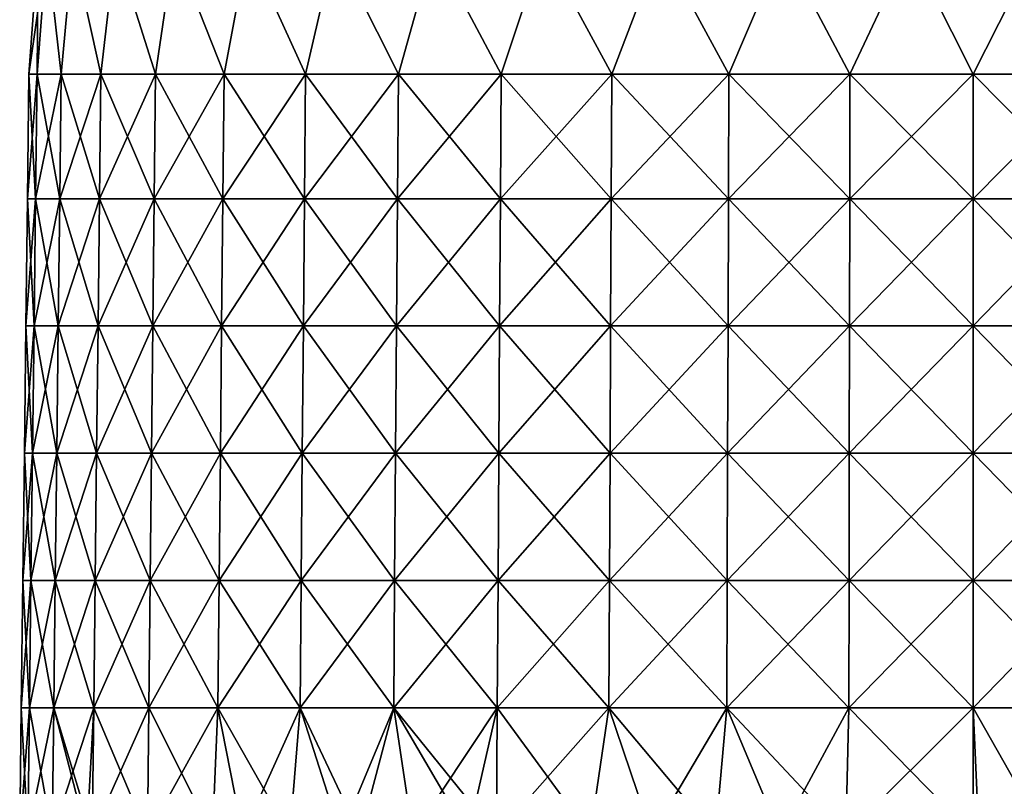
# Model space of a CAD drawing. Header units: millimetres. Extents: x -71 to 126, y -35 to 75.
# Tile 81 of 178: x -22 to 1, y 17 to 35. Entities that reach past the tile are written whole.
import ezdxf

# ---------------------------------------------------------------- set-up
doc = ezdxf.new("R2010")
doc.units = ezdxf.units.MM
doc.header["$LTSCALE"] = 52.536866
for name, color, linetype in [('55', 7, 'CONTINUOUS'), ('56', 7, 'CONTINUOUS'), ('57', 7, 'CONTINUOUS'), ('58', 7, 'CONTINUOUS')]:
    doc.layers.add(name, color=color, linetype=linetype)

msp = doc.modelspace()

# ---------------------------------------------------------------- linework, layer by layer
at = {"layer": '55', "linetype": 'Continuous'}
for points in [[(-22.088, 34.078, 2.906), (-22.063, 37.068, -0.002), (-22.279, 34.078, -0.002), (-22.088, 34.078, 2.906)], [(-21.857, 37.068, 3.002), (-22.063, 37.068, -0.002), (-22.088, 34.078, 2.906), (-21.857, 37.068, 3.002)], [(-21.52, 34.078, 5.764), (-21.857, 37.068, 3.002), (-22.088, 34.078, 2.906), (-21.52, 34.078, 5.764)], [(-21.244, 37.068, 5.95), (-21.857, 37.068, 3.002), (-21.52, 34.078, 5.764), (-21.244, 37.068, 5.95)], [(-20.583, 34.078, 8.523), (-21.244, 37.068, 5.95), (-21.52, 34.078, 5.764), (-20.583, 34.078, 8.523)], [(-20.236, 37.068, 8.787), (-21.244, 37.068, 5.95), (-20.583, 34.078, 8.523), (-20.236, 37.068, 8.787)], [(-19.294, 34.078, 11.137), (-20.236, 37.068, 8.787), (-20.583, 34.078, 8.523), (-19.294, 34.078, 11.137)], [(-18.851, 37.068, 11.461), (-20.236, 37.068, 8.787), (-19.294, 34.078, 11.137), (-18.851, 37.068, 11.461)], [(-17.675, 34.078, 13.56), (-18.851, 37.068, 11.461), (-19.294, 34.078, 11.137), (-17.675, 34.078, 13.56)], [(-17.115, 37.068, 13.921), (-18.851, 37.068, 11.461), (-17.675, 34.078, 13.56), (-17.115, 37.068, 13.921)], [(-15.754, 34.078, 15.751), (-17.115, 37.068, 13.921), (-17.675, 34.078, 13.56), (-15.754, 34.078, 15.751)], [(-15.059, 37.068, 16.121), (-17.115, 37.068, 13.921), (-15.754, 34.078, 15.751), (-15.059, 37.068, 16.121)], [(-13.563, 34.078, 17.672), (-15.059, 37.068, 16.121), (-15.754, 34.078, 15.751), (-13.563, 34.078, 17.672)], [(-12.724, 37.068, 18.021), (-15.059, 37.068, 16.121), (-13.563, 34.078, 17.672), (-12.724, 37.068, 18.021)], [(-11.14, 34.078, 19.291), (-12.724, 37.068, 18.021), (-13.563, 34.078, 17.672), (-11.14, 34.078, 19.291)], [(-10.151, 37.068, 19.586), (-12.724, 37.068, 18.021), (-11.14, 34.078, 19.291), (-10.151, 37.068, 19.586)], [(-8.527, 34.078, 20.58), (-10.151, 37.068, 19.586), (-11.14, 34.078, 19.291), (-8.527, 34.078, 20.58)], [(-7.39, 37.068, 20.785), (-10.151, 37.068, 19.586), (-8.527, 34.078, 20.58), (-7.39, 37.068, 20.785)], [(-5.768, 34.078, 21.516), (-7.39, 37.068, 20.785), (-8.527, 34.078, 20.58), (-5.768, 34.078, 21.516)], [(-4.49, 37.068, 21.598), (-7.39, 37.068, 20.785), (-5.768, 34.078, 21.516), (-4.49, 37.068, 21.598)], [(-2.91, 34.078, 22.085), (-4.49, 37.068, 21.598), (-5.768, 34.078, 21.516), (-2.91, 34.078, 22.085)], [(-1.507, 37.068, 22.008), (-4.49, 37.068, 21.598), (-2.91, 34.078, 22.085), (-1.507, 37.068, 22.008)], [(-0.002, 34.078, 22.275), (-1.507, 37.068, 22.008), (-2.91, 34.078, 22.085), (-0.002, 34.078, 22.275)], [(1.504, 37.068, 22.008), (-1.507, 37.068, 22.008), (-0.002, 34.078, 22.275), (1.504, 37.068, 22.008)], [(2.906, 34.078, 22.085), (1.504, 37.068, 22.008), (-0.002, 34.078, 22.275), (2.906, 34.078, 22.085)]]:
    msp.add_3dface(points, dxfattribs=at)
at = {"layer": '56', "linetype": 'Continuous'}
for points in [[(-22.124, 31.138, 2.911), (-22.279, 34.078, -0.002), (-22.315, 31.138, -0.002), (-22.124, 31.138, 2.911)], [(-22.088, 34.078, 2.906), (-22.279, 34.078, -0.002), (-22.124, 31.138, 2.911), (-22.088, 34.078, 2.906)], [(-21.554, 31.138, 5.773), (-22.088, 34.078, 2.906), (-22.124, 31.138, 2.911), (-21.554, 31.138, 5.773)], [(-21.52, 34.078, 5.764), (-22.088, 34.078, 2.906), (-21.554, 31.138, 5.773), (-21.52, 34.078, 5.764)], [(-20.616, 31.138, 8.537), (-21.52, 34.078, 5.764), (-21.554, 31.138, 5.773), (-20.616, 31.138, 8.537)], [(-20.583, 34.078, 8.523), (-21.52, 34.078, 5.764), (-20.616, 31.138, 8.537), (-20.583, 34.078, 8.523)], [(-19.325, 31.138, 11.155), (-20.583, 34.078, 8.523), (-20.616, 31.138, 8.537), (-19.325, 31.138, 11.155)], [(-19.294, 34.078, 11.137), (-20.583, 34.078, 8.523), (-19.325, 31.138, 11.155), (-19.294, 34.078, 11.137)], [(-17.704, 31.138, 13.582), (-19.294, 34.078, 11.137), (-19.325, 31.138, 11.155), (-17.704, 31.138, 13.582)], [(-17.675, 34.078, 13.56), (-19.294, 34.078, 11.137), (-17.704, 31.138, 13.582), (-17.675, 34.078, 13.56)], [(-15.779, 31.138, 15.776), (-17.675, 34.078, 13.56), (-17.704, 31.138, 13.582), (-15.779, 31.138, 15.776)], [(-15.754, 34.078, 15.751), (-17.675, 34.078, 13.56), (-15.779, 31.138, 15.776), (-15.754, 34.078, 15.751)], [(-13.585, 31.138, 17.7), (-15.754, 34.078, 15.751), (-15.779, 31.138, 15.776), (-13.585, 31.138, 17.7)], [(-13.563, 34.078, 17.672), (-15.754, 34.078, 15.751), (-13.585, 31.138, 17.7), (-13.563, 34.078, 17.672)], [(-11.158, 31.138, 19.322), (-13.563, 34.078, 17.672), (-13.585, 31.138, 17.7), (-11.158, 31.138, 19.322)], [(-11.14, 34.078, 19.291), (-13.563, 34.078, 17.672), (-11.158, 31.138, 19.322), (-11.14, 34.078, 19.291)], [(-8.541, 31.138, 20.613), (-11.14, 34.078, 19.291), (-11.158, 31.138, 19.322), (-8.541, 31.138, 20.613)], [(-8.527, 34.078, 20.58), (-11.14, 34.078, 19.291), (-8.541, 31.138, 20.613), (-8.527, 34.078, 20.58)], [(-5.777, 31.138, 21.551), (-8.527, 34.078, 20.58), (-8.541, 31.138, 20.613), (-5.777, 31.138, 21.551)], [(-5.768, 34.078, 21.516), (-8.527, 34.078, 20.58), (-5.777, 31.138, 21.551), (-5.768, 34.078, 21.516)], [(-2.914, 31.138, 22.12), (-5.768, 34.078, 21.516), (-5.777, 31.138, 21.551), (-2.914, 31.138, 22.12)], [(-2.91, 34.078, 22.085), (-5.768, 34.078, 21.516), (-2.914, 31.138, 22.12), (-2.91, 34.078, 22.085)], [(-0.002, 31.138, 22.311), (-2.91, 34.078, 22.085), (-2.914, 31.138, 22.12), (-0.002, 31.138, 22.311)], [(-0.002, 34.078, 22.275), (-2.91, 34.078, 22.085), (-0.002, 31.138, 22.311), (-0.002, 34.078, 22.275)], [(2.906, 34.078, 22.085), (-0.002, 34.078, 22.275), (2.911, 31.138, 22.12), (2.906, 34.078, 22.085)], [(2.911, 31.138, 22.12), (-0.002, 34.078, 22.275), (-0.002, 31.138, 22.311), (2.911, 31.138, 22.12)], [(-22.315, 31.138, -0.002), (-22.351, 28.136, -0.002), (-22.16, 28.136, 2.916), (-22.315, 31.138, -0.002)], [(-22.124, 31.138, 2.911), (-22.315, 31.138, -0.002), (-22.16, 28.136, 2.916), (-22.124, 31.138, 2.911)], [(-21.59, 28.136, 5.783), (-22.124, 31.138, 2.911), (-22.16, 28.136, 2.916), (-21.59, 28.136, 5.783)], [(-21.554, 31.138, 5.773), (-22.124, 31.138, 2.911), (-21.59, 28.136, 5.783), (-21.554, 31.138, 5.773)], [(-20.65, 28.136, 8.551), (-21.554, 31.138, 5.773), (-21.59, 28.136, 5.783), (-20.65, 28.136, 8.551)], [(-20.616, 31.138, 8.537), (-21.554, 31.138, 5.773), (-20.65, 28.136, 8.551), (-20.616, 31.138, 8.537)], [(-19.357, 28.136, 11.173), (-20.616, 31.138, 8.537), (-20.65, 28.136, 8.551), (-19.357, 28.136, 11.173)], [(-19.325, 31.138, 11.155), (-20.616, 31.138, 8.537), (-19.357, 28.136, 11.173), (-19.325, 31.138, 11.155)], [(-17.733, 28.136, 13.604), (-19.325, 31.138, 11.155), (-19.357, 28.136, 11.173), (-17.733, 28.136, 13.604)], [(-17.704, 31.138, 13.582), (-19.325, 31.138, 11.155), (-17.733, 28.136, 13.604), (-17.704, 31.138, 13.582)], [(-15.805, 28.136, 15.802), (-17.704, 31.138, 13.582), (-17.733, 28.136, 13.604), (-15.805, 28.136, 15.802)], [(-15.779, 31.138, 15.776), (-17.704, 31.138, 13.582), (-15.805, 28.136, 15.802), (-15.779, 31.138, 15.776)], [(-13.607, 28.136, 17.729), (-15.779, 31.138, 15.776), (-15.805, 28.136, 15.802), (-13.607, 28.136, 17.729)], [(-13.585, 31.138, 17.7), (-15.779, 31.138, 15.776), (-13.607, 28.136, 17.729), (-13.585, 31.138, 17.7)], [(-11.177, 28.136, 19.354), (-13.585, 31.138, 17.7), (-13.607, 28.136, 17.729), (-11.177, 28.136, 19.354)], [(-11.158, 31.138, 19.322), (-13.585, 31.138, 17.7), (-11.177, 28.136, 19.354), (-11.158, 31.138, 19.322)], [(-8.555, 28.136, 20.647), (-11.158, 31.138, 19.322), (-11.177, 28.136, 19.354), (-8.555, 28.136, 20.647)], [(-8.541, 31.138, 20.613), (-11.158, 31.138, 19.322), (-8.555, 28.136, 20.647), (-8.541, 31.138, 20.613)], [(-5.786, 28.136, 21.586), (-8.541, 31.138, 20.613), (-8.555, 28.136, 20.647), (-5.786, 28.136, 21.586)], [(-5.777, 31.138, 21.551), (-8.541, 31.138, 20.613), (-5.786, 28.136, 21.586), (-5.777, 31.138, 21.551)], [(-2.919, 28.136, 22.157), (-5.777, 31.138, 21.551), (-5.786, 28.136, 21.586), (-2.919, 28.136, 22.157)], [(-2.914, 31.138, 22.12), (-5.777, 31.138, 21.551), (-2.919, 28.136, 22.157), (-2.914, 31.138, 22.12)], [(-0.002, 28.136, 22.348), (-2.914, 31.138, 22.12), (-2.919, 28.136, 22.157), (-0.002, 28.136, 22.348)], [(-0.002, 31.138, 22.311), (-2.914, 31.138, 22.12), (-0.002, 28.136, 22.348), (-0.002, 31.138, 22.311)], [(2.911, 31.138, 22.12), (-0.002, 31.138, 22.311), (2.915, 28.136, 22.157), (2.911, 31.138, 22.12)], [(2.915, 28.136, 22.157), (-0.002, 31.138, 22.311), (-0.002, 28.136, 22.348), (2.915, 28.136, 22.157)], [(-22.351, 28.136, -0.002), (-22.388, 25.133, -0.002), (-22.197, 25.133, 2.92), (-22.351, 28.136, -0.002)], [(-22.16, 28.136, 2.916), (-22.351, 28.136, -0.002), (-22.197, 25.133, 2.92), (-22.16, 28.136, 2.916)], [(-21.625, 25.133, 5.792), (-22.16, 28.136, 2.916), (-22.197, 25.133, 2.92), (-21.625, 25.133, 5.792)], [(-21.59, 28.136, 5.783), (-22.16, 28.136, 2.916), (-21.625, 25.133, 5.792), (-21.59, 28.136, 5.783)], [(-20.684, 25.133, 8.565), (-21.59, 28.136, 5.783), (-21.625, 25.133, 5.792), (-20.684, 25.133, 8.565)], [(-20.65, 28.136, 8.551), (-21.59, 28.136, 5.783), (-20.684, 25.133, 8.565), (-20.65, 28.136, 8.551)], [(-19.389, 25.133, 11.191), (-20.65, 28.136, 8.551), (-20.684, 25.133, 8.565), (-19.389, 25.133, 11.191)], [(-19.357, 28.136, 11.173), (-20.65, 28.136, 8.551), (-19.389, 25.133, 11.191), (-19.357, 28.136, 11.173)], [(-17.762, 25.133, 13.626), (-19.357, 28.136, 11.173), (-19.389, 25.133, 11.191), (-17.762, 25.133, 13.626)], [(-17.733, 28.136, 13.604), (-19.357, 28.136, 11.173), (-17.762, 25.133, 13.626), (-17.733, 28.136, 13.604)], [(-15.831, 25.133, 15.828), (-17.733, 28.136, 13.604), (-17.762, 25.133, 13.626), (-15.831, 25.133, 15.828)], [(-15.805, 28.136, 15.802), (-17.733, 28.136, 13.604), (-15.831, 25.133, 15.828), (-15.805, 28.136, 15.802)], [(-13.63, 25.133, 17.759), (-15.805, 28.136, 15.802), (-15.831, 25.133, 15.828), (-13.63, 25.133, 17.759)], [(-13.607, 28.136, 17.729), (-15.805, 28.136, 15.802), (-13.63, 25.133, 17.759), (-13.607, 28.136, 17.729)], [(-11.195, 25.133, 19.385), (-13.607, 28.136, 17.729), (-13.63, 25.133, 17.759), (-11.195, 25.133, 19.385)], [(-11.177, 28.136, 19.354), (-13.607, 28.136, 17.729), (-11.195, 25.133, 19.385), (-11.177, 28.136, 19.354)], [(-8.569, 25.133, 20.681), (-11.177, 28.136, 19.354), (-11.195, 25.133, 19.385), (-8.569, 25.133, 20.681)], [(-8.555, 28.136, 20.647), (-11.177, 28.136, 19.354), (-8.569, 25.133, 20.681), (-8.555, 28.136, 20.647)], [(-5.796, 25.133, 21.622), (-8.555, 28.136, 20.647), (-8.569, 25.133, 20.681), (-5.796, 25.133, 21.622)], [(-5.786, 28.136, 21.586), (-8.555, 28.136, 20.647), (-5.796, 25.133, 21.622), (-5.786, 28.136, 21.586)], [(-2.924, 25.133, 22.193), (-5.786, 28.136, 21.586), (-5.796, 25.133, 21.622), (-2.924, 25.133, 22.193)], [(-2.919, 28.136, 22.157), (-5.786, 28.136, 21.586), (-2.924, 25.133, 22.193), (-2.919, 28.136, 22.157)], [(-0.002, 25.133, 22.385), (-2.919, 28.136, 22.157), (-2.924, 25.133, 22.193), (-0.002, 25.133, 22.385)], [(-0.002, 28.136, 22.348), (-2.919, 28.136, 22.157), (-0.002, 25.133, 22.385), (-0.002, 28.136, 22.348)], [(2.915, 28.136, 22.157), (-0.002, 28.136, 22.348), (2.92, 25.133, 22.193), (2.915, 28.136, 22.157)], [(2.92, 25.133, 22.193), (-0.002, 28.136, 22.348), (-0.002, 25.133, 22.385), (2.92, 25.133, 22.193)], [(-22.388, 25.133, -0.002), (-22.425, 22.13, -0.002), (-22.233, 22.13, 2.925), (-22.388, 25.133, -0.002)], [(-22.197, 25.133, 2.92), (-22.388, 25.133, -0.002), (-22.233, 22.13, 2.925), (-22.197, 25.133, 2.92)], [(-21.661, 22.13, 5.802), (-22.197, 25.133, 2.92), (-22.233, 22.13, 2.925), (-21.661, 22.13, 5.802)], [(-21.625, 25.133, 5.792), (-22.197, 25.133, 2.92), (-21.661, 22.13, 5.802), (-21.625, 25.133, 5.792)], [(-20.718, 22.13, 8.579), (-21.625, 25.133, 5.792), (-21.661, 22.13, 5.802), (-20.718, 22.13, 8.579)], [(-20.684, 25.133, 8.565), (-21.625, 25.133, 5.792), (-20.718, 22.13, 8.579), (-20.684, 25.133, 8.565)], [(-19.421, 22.13, 11.21), (-20.684, 25.133, 8.565), (-20.718, 22.13, 8.579), (-19.421, 22.13, 11.21)], [(-19.389, 25.133, 11.191), (-20.684, 25.133, 8.565), (-19.421, 22.13, 11.21), (-19.389, 25.133, 11.191)], [(-17.791, 22.13, 13.649), (-19.389, 25.133, 11.191), (-19.421, 22.13, 11.21), (-17.791, 22.13, 13.649)], [(-17.762, 25.133, 13.626), (-19.389, 25.133, 11.191), (-17.791, 22.13, 13.649), (-17.762, 25.133, 13.626)], [(-15.857, 22.13, 15.854), (-17.762, 25.133, 13.626), (-17.791, 22.13, 13.649), (-15.857, 22.13, 15.854)], [(-15.831, 25.133, 15.828), (-17.762, 25.133, 13.626), (-15.857, 22.13, 15.854), (-15.831, 25.133, 15.828)], [(-13.652, 22.13, 17.788), (-15.831, 25.133, 15.828), (-15.857, 22.13, 15.854), (-13.652, 22.13, 17.788)], [(-13.63, 25.133, 17.759), (-15.831, 25.133, 15.828), (-13.652, 22.13, 17.788), (-13.63, 25.133, 17.759)], [(-11.213, 22.13, 19.417), (-13.63, 25.133, 17.759), (-13.652, 22.13, 17.788), (-11.213, 22.13, 19.417)], [(-11.195, 25.133, 19.385), (-13.63, 25.133, 17.759), (-11.213, 22.13, 19.417), (-11.195, 25.133, 19.385)], [(-8.583, 22.13, 20.714), (-11.195, 25.133, 19.385), (-11.213, 22.13, 19.417), (-8.583, 22.13, 20.714)], [(-8.569, 25.133, 20.681), (-11.195, 25.133, 19.385), (-8.583, 22.13, 20.714), (-8.569, 25.133, 20.681)], [(-5.805, 22.13, 21.657), (-8.569, 25.133, 20.681), (-8.583, 22.13, 20.714), (-5.805, 22.13, 21.657)], [(-5.796, 25.133, 21.622), (-8.569, 25.133, 20.681), (-5.805, 22.13, 21.657), (-5.796, 25.133, 21.622)], [(-2.929, 22.13, 22.23), (-5.796, 25.133, 21.622), (-5.805, 22.13, 21.657), (-2.929, 22.13, 22.23)], [(-2.924, 25.133, 22.193), (-5.796, 25.133, 21.622), (-2.929, 22.13, 22.23), (-2.924, 25.133, 22.193)], [(-0.002, 22.13, 22.421), (-2.924, 25.133, 22.193), (-2.929, 22.13, 22.23), (-0.002, 22.13, 22.421)], [(-0.002, 25.133, 22.385), (-2.924, 25.133, 22.193), (-0.002, 22.13, 22.421), (-0.002, 25.133, 22.385)], [(2.92, 25.133, 22.193), (-0.002, 25.133, 22.385), (2.925, 22.13, 22.23), (2.92, 25.133, 22.193)], [(2.925, 22.13, 22.23), (-0.002, 25.133, 22.385), (-0.002, 22.13, 22.421), (2.925, 22.13, 22.23)], [(-22.462, 19.127, -0.002), (-22.269, 19.127, 2.93), (-22.425, 22.13, -0.002), (-22.462, 19.127, -0.002)], [(-22.425, 22.13, -0.002), (-22.269, 19.127, 2.93), (-22.233, 22.13, 2.925), (-22.425, 22.13, -0.002)], [(-22.269, 19.127, 2.93), (-21.696, 19.127, 5.811), (-22.233, 22.13, 2.925), (-22.269, 19.127, 2.93)], [(-21.696, 19.127, 5.811), (-21.661, 22.13, 5.802), (-22.233, 22.13, 2.925), (-21.696, 19.127, 5.811)], [(-21.696, 19.127, 5.811), (-20.752, 19.127, 8.593), (-21.661, 22.13, 5.802), (-21.696, 19.127, 5.811)], [(-20.752, 19.127, 8.593), (-20.718, 22.13, 8.579), (-21.661, 22.13, 5.802), (-20.752, 19.127, 8.593)], [(-20.752, 19.127, 8.593), (-19.453, 19.127, 11.228), (-20.718, 22.13, 8.579), (-20.752, 19.127, 8.593)], [(-19.453, 19.127, 11.228), (-19.421, 22.13, 11.21), (-20.718, 22.13, 8.579), (-19.453, 19.127, 11.228)], [(-19.453, 19.127, 11.228), (-17.82, 19.127, 13.671), (-19.421, 22.13, 11.21), (-19.453, 19.127, 11.228)], [(-17.82, 19.127, 13.671), (-17.791, 22.13, 13.649), (-19.421, 22.13, 11.21), (-17.82, 19.127, 13.671)], [(-17.82, 19.127, 13.671), (-15.883, 19.127, 15.88), (-17.791, 22.13, 13.649), (-17.82, 19.127, 13.671)], [(-15.883, 19.127, 15.88), (-15.857, 22.13, 15.854), (-17.791, 22.13, 13.649), (-15.883, 19.127, 15.88)], [(-15.883, 19.127, 15.88), (-13.674, 19.127, 17.817), (-15.857, 22.13, 15.854), (-15.883, 19.127, 15.88)], [(-13.674, 19.127, 17.817), (-13.652, 22.13, 17.788), (-15.857, 22.13, 15.854), (-13.674, 19.127, 17.817)], [(-13.674, 19.127, 17.817), (-11.232, 19.127, 19.449), (-13.652, 22.13, 17.788), (-13.674, 19.127, 17.817)], [(-11.232, 19.127, 19.449), (-11.213, 22.13, 19.417), (-13.652, 22.13, 17.788), (-11.232, 19.127, 19.449)], [(-11.232, 19.127, 19.449), (-8.597, 19.127, 20.748), (-11.213, 22.13, 19.417), (-11.232, 19.127, 19.449)], [(-8.597, 19.127, 20.748), (-8.583, 22.13, 20.714), (-11.213, 22.13, 19.417), (-8.597, 19.127, 20.748)], [(-8.597, 19.127, 20.748), (-5.815, 19.127, 21.693), (-8.583, 22.13, 20.714), (-8.597, 19.127, 20.748)], [(-5.815, 19.127, 21.693), (-5.805, 22.13, 21.657), (-8.583, 22.13, 20.714), (-5.815, 19.127, 21.693)], [(-5.815, 19.127, 21.693), (-2.933, 19.127, 22.266), (-5.805, 22.13, 21.657), (-5.815, 19.127, 21.693)], [(-2.933, 19.127, 22.266), (-2.929, 22.13, 22.23), (-5.805, 22.13, 21.657), (-2.933, 19.127, 22.266)], [(-2.933, 19.127, 22.266), (-0.002, 19.127, 22.458), (-2.929, 22.13, 22.23), (-2.933, 19.127, 22.266)], [(-0.002, 19.127, 22.458), (-0.002, 22.13, 22.421), (-2.929, 22.13, 22.23), (-0.002, 19.127, 22.458)], [(-0.002, 19.127, 22.458), (2.93, 19.127, 22.266), (-0.002, 22.13, 22.421), (-0.002, 19.127, 22.458)], [(2.93, 19.127, 22.266), (2.925, 22.13, 22.23), (-0.002, 22.13, 22.421), (2.93, 19.127, 22.266)], [(-22.498, 16.127, -0.002), (-22.304, 16.127, 2.943), (-22.462, 19.127, -0.002), (-22.498, 16.127, -0.002)], [(-22.462, 19.127, -0.002), (-22.304, 16.127, 2.943), (-22.269, 19.127, 2.93), (-22.462, 19.127, -0.002)], [(-22.304, 16.127, 2.943), (-21.732, 16.127, 5.819), (-22.269, 19.127, 2.93), (-22.304, 16.127, 2.943)], [(-22.269, 19.127, 2.93), (-21.732, 16.127, 5.819), (-21.696, 19.127, 5.811), (-22.269, 19.127, 2.93)], [(-21.732, 16.127, 5.819), (-20.914, 16.127, 8.292), (-21.696, 19.127, 5.811), (-21.732, 16.127, 5.819)], [(-20.914, 16.127, 8.292), (-20.786, 16.127, 8.607), (-21.696, 19.127, 5.811), (-20.914, 16.127, 8.292)], [(-21.696, 19.127, 5.811), (-20.786, 16.127, 8.607), (-20.752, 19.127, 8.593), (-21.696, 19.127, 5.811)], [(-20.786, 16.127, 8.607), (-19.483, 16.127, 11.248), (-20.752, 19.127, 8.593), (-20.786, 16.127, 8.607)], [(-20.752, 19.127, 8.593), (-19.483, 16.127, 11.248), (-19.453, 19.127, 11.228), (-20.752, 19.127, 8.593)], [(-19.483, 16.127, 11.248), (-17.952, 16.127, 13.557), (-19.453, 19.127, 11.228), (-19.483, 16.127, 11.248)], [(-19.453, 19.127, 11.228), (-17.952, 16.127, 13.557), (-17.82, 19.127, 13.671), (-19.453, 19.127, 11.228)], [(-17.952, 16.127, 13.557), (-17.234, 16.127, 14.459), (-17.82, 19.127, 13.671), (-17.952, 16.127, 13.557)], [(-17.234, 16.127, 14.459), (-16.121, 16.127, 15.691), (-17.82, 19.127, 13.671), (-17.234, 16.127, 14.459)], [(-17.82, 19.127, 13.671), (-16.121, 16.127, 15.691), (-15.883, 19.127, 15.88), (-17.82, 19.127, 13.671)], [(-16.121, 16.127, 15.691), (-14.922, 16.127, 16.834), (-15.883, 19.127, 15.88), (-16.121, 16.127, 15.691)], [(-14.922, 16.127, 16.834), (-14.462, 16.127, 17.23), (-15.883, 19.127, 15.88), (-14.922, 16.127, 16.834)], [(-15.883, 19.127, 15.88), (-14.462, 16.127, 17.23), (-13.674, 19.127, 17.817), (-15.883, 19.127, 15.88)], [(-14.462, 16.127, 17.23), (-13.219, 16.127, 18.202), (-13.674, 19.127, 17.817), (-14.462, 16.127, 17.23)], [(-13.219, 16.127, 18.202), (-11.918, 16.127, 19.079), (-13.674, 19.127, 17.817), (-13.219, 16.127, 18.202)], [(-11.918, 16.127, 19.079), (-11.252, 16.127, 19.479), (-13.674, 19.127, 17.817), (-11.918, 16.127, 19.079)], [(-13.674, 19.127, 17.817), (-11.252, 16.127, 19.479), (-11.232, 19.127, 19.449), (-13.674, 19.127, 17.817)], [(-11.252, 16.127, 19.479), (-9.037, 16.127, 20.6), (-11.232, 19.127, 19.449), (-11.252, 16.127, 19.479)], [(-11.232, 19.127, 19.449), (-9.037, 16.127, 20.6), (-8.597, 19.127, 20.748), (-11.232, 19.127, 19.449)], [(-9.037, 16.127, 20.6), (-7.581, 16.127, 21.179), (-8.597, 19.127, 20.748), (-9.037, 16.127, 20.6)], [(-7.581, 16.127, 21.179), (-6.079, 16.127, 21.658), (-8.597, 19.127, 20.748), (-7.581, 16.127, 21.179)], [(-8.597, 19.127, 20.748), (-6.079, 16.127, 21.658), (-5.815, 19.127, 21.693), (-8.597, 19.127, 20.748)], [(-6.079, 16.127, 21.658), (-4.552, 16.127, 22.03), (-5.815, 19.127, 21.693), (-6.079, 16.127, 21.658)], [(-4.552, 16.127, 22.03), (-3.006, 16.127, 22.293), (-5.815, 19.127, 21.693), (-4.552, 16.127, 22.03)], [(-5.815, 19.127, 21.693), (-3.006, 16.127, 22.293), (-2.933, 19.127, 22.266), (-5.815, 19.127, 21.693)], [(-3.006, 16.127, 22.293), (-0.002, 16.127, 22.495), (-2.933, 19.127, 22.266), (-3.006, 16.127, 22.293)], [(-2.933, 19.127, 22.266), (-0.002, 16.127, 22.495), (-0.002, 19.127, 22.458), (-2.933, 19.127, 22.266)], [(-0.002, 16.127, 22.495), (0.131, 16.127, 22.494), (-0.002, 19.127, 22.458), (-0.002, 16.127, 22.495)], [(0.131, 16.127, 22.494), (1.7, 16.127, 22.429), (-0.002, 19.127, 22.458), (0.131, 16.127, 22.494)], [(-0.002, 19.127, 22.458), (1.7, 16.127, 22.429), (2.93, 19.127, 22.266), (-0.002, 19.127, 22.458)]]:
    msp.add_3dface(points, dxfattribs=at)
at = {"layer": '57', "linetype": 'Continuous'}
for points in [[(-22.279, 34.078, -0.002), (-22.063, 37.068, -0.002), (-21.857, 37.068, -3.006), (-22.279, 34.078, -0.002)], [(-22.279, 34.078, -0.002), (-21.857, 37.068, -3.006), (-22.088, 34.078, -2.909), (-22.279, 34.078, -0.002)], [(-22.088, 34.078, -2.909), (-21.857, 37.068, -3.006), (-21.52, 34.078, -5.767), (-22.088, 34.078, -2.909)], [(-21.857, 37.068, -3.006), (-21.244, 37.068, -5.954), (-21.52, 34.078, -5.767), (-21.857, 37.068, -3.006)], [(-21.52, 34.078, -5.767), (-21.244, 37.068, -5.954), (-20.583, 34.078, -8.527), (-21.52, 34.078, -5.767)], [(-21.244, 37.068, -5.954), (-20.236, 37.068, -8.791), (-20.583, 34.078, -8.527), (-21.244, 37.068, -5.954)], [(-20.583, 34.078, -8.527), (-20.236, 37.068, -8.791), (-19.294, 34.078, -11.14), (-20.583, 34.078, -8.527)], [(-20.236, 37.068, -8.791), (-18.851, 37.068, -11.464), (-19.294, 34.078, -11.14), (-20.236, 37.068, -8.791)], [(-19.294, 34.078, -11.14), (-18.851, 37.068, -11.464), (-17.675, 34.078, -13.563), (-19.294, 34.078, -11.14)], [(-18.851, 37.068, -11.464), (-17.115, 37.068, -13.924), (-17.675, 34.078, -13.563), (-18.851, 37.068, -11.464)], [(-17.675, 34.078, -13.563), (-17.115, 37.068, -13.924), (-15.754, 34.078, -15.754), (-17.675, 34.078, -13.563)], [(-17.115, 37.068, -13.924), (-15.059, 37.068, -16.124), (-15.754, 34.078, -15.754), (-17.115, 37.068, -13.924)], [(-15.754, 34.078, -15.754), (-15.059, 37.068, -16.124), (-13.563, 34.078, -17.675), (-15.754, 34.078, -15.754)], [(-15.059, 37.068, -16.124), (-12.724, 37.068, -18.025), (-13.563, 34.078, -17.675), (-15.059, 37.068, -16.124)], [(-13.563, 34.078, -17.675), (-12.724, 37.068, -18.025), (-11.14, 34.078, -19.294), (-13.563, 34.078, -17.675)], [(-12.724, 37.068, -18.025), (-10.151, 37.068, -19.589), (-11.14, 34.078, -19.294), (-12.724, 37.068, -18.025)], [(-11.14, 34.078, -19.294), (-10.151, 37.068, -19.589), (-8.527, 34.078, -20.583), (-11.14, 34.078, -19.294)], [(-10.151, 37.068, -19.589), (-7.39, 37.068, -20.789), (-8.527, 34.078, -20.583), (-10.151, 37.068, -19.589)], [(-8.527, 34.078, -20.583), (-7.39, 37.068, -20.789), (-5.768, 34.078, -21.52), (-8.527, 34.078, -20.583)], [(-7.39, 37.068, -20.789), (-4.49, 37.068, -21.601), (-5.768, 34.078, -21.52), (-7.39, 37.068, -20.789)], [(-5.768, 34.078, -21.52), (-4.49, 37.068, -21.601), (-2.91, 34.078, -22.088), (-5.768, 34.078, -21.52)], [(-4.49, 37.068, -21.601), (-1.507, 37.068, -22.011), (-2.91, 34.078, -22.088), (-4.49, 37.068, -21.601)], [(-2.91, 34.078, -22.088), (-1.507, 37.068, -22.011), (-0.002, 34.078, -22.279), (-2.91, 34.078, -22.088)], [(-1.507, 37.068, -22.011), (1.504, 37.068, -22.011), (-0.002, 34.078, -22.279), (-1.507, 37.068, -22.011)], [(-0.002, 34.078, -22.279), (1.504, 37.068, -22.011), (2.906, 34.078, -22.088), (-0.002, 34.078, -22.279)]]:
    msp.add_3dface(points, dxfattribs=at)
at = {"layer": '58', "linetype": 'Continuous'}
for points in [[(-22.315, 31.138, -0.002), (-22.279, 34.078, -0.002), (-22.088, 34.078, -2.909), (-22.315, 31.138, -0.002)], [(-22.315, 31.138, -0.002), (-22.088, 34.078, -2.909), (-22.124, 31.138, -2.914), (-22.315, 31.138, -0.002)], [(-22.088, 34.078, -2.909), (-21.52, 34.078, -5.767), (-22.124, 31.138, -2.914), (-22.088, 34.078, -2.909)], [(-22.124, 31.138, -2.914), (-21.52, 34.078, -5.767), (-21.554, 31.138, -5.777), (-22.124, 31.138, -2.914)], [(-21.52, 34.078, -5.767), (-20.583, 34.078, -8.527), (-21.554, 31.138, -5.777), (-21.52, 34.078, -5.767)], [(-21.554, 31.138, -5.777), (-20.583, 34.078, -8.527), (-20.616, 31.138, -8.54), (-21.554, 31.138, -5.777)], [(-20.583, 34.078, -8.527), (-19.294, 34.078, -11.14), (-20.616, 31.138, -8.54), (-20.583, 34.078, -8.527)], [(-20.616, 31.138, -8.54), (-19.294, 34.078, -11.14), (-19.325, 31.138, -11.158), (-20.616, 31.138, -8.54)], [(-19.294, 34.078, -11.14), (-17.675, 34.078, -13.563), (-19.325, 31.138, -11.158), (-19.294, 34.078, -11.14)], [(-19.325, 31.138, -11.158), (-17.675, 34.078, -13.563), (-17.704, 31.138, -13.585), (-19.325, 31.138, -11.158)], [(-17.675, 34.078, -13.563), (-15.754, 34.078, -15.754), (-17.704, 31.138, -13.585), (-17.675, 34.078, -13.563)], [(-17.704, 31.138, -13.585), (-15.754, 34.078, -15.754), (-15.779, 31.138, -15.779), (-17.704, 31.138, -13.585)], [(-15.754, 34.078, -15.754), (-13.563, 34.078, -17.675), (-15.779, 31.138, -15.779), (-15.754, 34.078, -15.754)], [(-15.779, 31.138, -15.779), (-13.563, 34.078, -17.675), (-13.585, 31.138, -17.704), (-15.779, 31.138, -15.779)], [(-13.563, 34.078, -17.675), (-11.14, 34.078, -19.294), (-13.585, 31.138, -17.704), (-13.563, 34.078, -17.675)], [(-13.585, 31.138, -17.704), (-11.14, 34.078, -19.294), (-11.158, 31.138, -19.325), (-13.585, 31.138, -17.704)], [(-11.14, 34.078, -19.294), (-8.527, 34.078, -20.583), (-11.158, 31.138, -19.325), (-11.14, 34.078, -19.294)], [(-11.158, 31.138, -19.325), (-8.527, 34.078, -20.583), (-8.541, 31.138, -20.616), (-11.158, 31.138, -19.325)], [(-8.527, 34.078, -20.583), (-5.768, 34.078, -21.52), (-8.541, 31.138, -20.616), (-8.527, 34.078, -20.583)], [(-8.541, 31.138, -20.616), (-5.768, 34.078, -21.52), (-5.777, 31.138, -21.554), (-8.541, 31.138, -20.616)], [(-5.768, 34.078, -21.52), (-2.91, 34.078, -22.088), (-5.777, 31.138, -21.554), (-5.768, 34.078, -21.52)], [(-5.777, 31.138, -21.554), (-2.91, 34.078, -22.088), (-2.914, 31.138, -22.124), (-5.777, 31.138, -21.554)], [(-2.91, 34.078, -22.088), (-0.002, 34.078, -22.279), (-2.914, 31.138, -22.124), (-2.91, 34.078, -22.088)], [(-2.914, 31.138, -22.124), (-0.002, 34.078, -22.279), (-0.002, 31.138, -22.315), (-2.914, 31.138, -22.124)], [(-0.002, 34.078, -22.279), (2.906, 34.078, -22.088), (-0.002, 31.138, -22.315), (-0.002, 34.078, -22.279)], [(-0.002, 31.138, -22.315), (2.906, 34.078, -22.088), (2.911, 31.138, -22.124), (-0.002, 31.138, -22.315)], [(-22.351, 28.136, -0.002), (-22.315, 31.138, -0.002), (-22.124, 31.138, -2.914), (-22.351, 28.136, -0.002)], [(-22.351, 28.136, -0.002), (-22.124, 31.138, -2.914), (-22.16, 28.136, -2.919), (-22.351, 28.136, -0.002)], [(-22.124, 31.138, -2.914), (-21.554, 31.138, -5.777), (-22.16, 28.136, -2.919), (-22.124, 31.138, -2.914)], [(-22.16, 28.136, -2.919), (-21.554, 31.138, -5.777), (-21.59, 28.136, -5.786), (-22.16, 28.136, -2.919)], [(-21.554, 31.138, -5.777), (-20.616, 31.138, -8.54), (-21.59, 28.136, -5.786), (-21.554, 31.138, -5.777)], [(-21.59, 28.136, -5.786), (-20.616, 31.138, -8.54), (-20.65, 28.136, -8.554), (-21.59, 28.136, -5.786)], [(-20.616, 31.138, -8.54), (-19.325, 31.138, -11.158), (-20.65, 28.136, -8.554), (-20.616, 31.138, -8.54)], [(-20.65, 28.136, -8.554), (-19.325, 31.138, -11.158), (-19.357, 28.136, -11.176), (-20.65, 28.136, -8.554)], [(-19.325, 31.138, -11.158), (-17.704, 31.138, -13.585), (-19.357, 28.136, -11.176), (-19.325, 31.138, -11.158)], [(-19.357, 28.136, -11.176), (-17.704, 31.138, -13.585), (-17.733, 28.136, -13.607), (-19.357, 28.136, -11.176)], [(-17.704, 31.138, -13.585), (-15.779, 31.138, -15.779), (-17.733, 28.136, -13.607), (-17.704, 31.138, -13.585)], [(-17.733, 28.136, -13.607), (-15.779, 31.138, -15.779), (-15.805, 28.136, -15.805), (-17.733, 28.136, -13.607)], [(-15.779, 31.138, -15.779), (-13.585, 31.138, -17.704), (-15.805, 28.136, -15.805), (-15.779, 31.138, -15.779)], [(-15.805, 28.136, -15.805), (-13.585, 31.138, -17.704), (-13.607, 28.136, -17.733), (-15.805, 28.136, -15.805)], [(-13.585, 31.138, -17.704), (-11.158, 31.138, -19.325), (-13.607, 28.136, -17.733), (-13.585, 31.138, -17.704)], [(-13.607, 28.136, -17.733), (-11.158, 31.138, -19.325), (-11.177, 28.136, -19.357), (-13.607, 28.136, -17.733)], [(-11.158, 31.138, -19.325), (-8.541, 31.138, -20.616), (-11.177, 28.136, -19.357), (-11.158, 31.138, -19.325)], [(-11.177, 28.136, -19.357), (-8.541, 31.138, -20.616), (-8.555, 28.136, -20.65), (-11.177, 28.136, -19.357)], [(-8.541, 31.138, -20.616), (-5.777, 31.138, -21.554), (-8.555, 28.136, -20.65), (-8.541, 31.138, -20.616)], [(-8.555, 28.136, -20.65), (-5.777, 31.138, -21.554), (-5.786, 28.136, -21.59), (-8.555, 28.136, -20.65)], [(-5.777, 31.138, -21.554), (-2.914, 31.138, -22.124), (-5.786, 28.136, -21.59), (-5.777, 31.138, -21.554)], [(-5.786, 28.136, -21.59), (-2.914, 31.138, -22.124), (-2.919, 28.136, -22.16), (-5.786, 28.136, -21.59)], [(-2.914, 31.138, -22.124), (-0.002, 31.138, -22.315), (-2.919, 28.136, -22.16), (-2.914, 31.138, -22.124)], [(-2.919, 28.136, -22.16), (-0.002, 31.138, -22.315), (-0.002, 28.136, -22.351), (-2.919, 28.136, -22.16)], [(-0.002, 31.138, -22.315), (2.911, 31.138, -22.124), (-0.002, 28.136, -22.351), (-0.002, 31.138, -22.315)], [(-0.002, 28.136, -22.351), (2.911, 31.138, -22.124), (2.915, 28.136, -22.16), (-0.002, 28.136, -22.351)], [(-22.388, 25.133, -0.002), (-22.351, 28.136, -0.002), (-22.16, 28.136, -2.919), (-22.388, 25.133, -0.002)], [(-22.388, 25.133, -0.002), (-22.16, 28.136, -2.919), (-22.197, 25.133, -2.924), (-22.388, 25.133, -0.002)], [(-22.16, 28.136, -2.919), (-21.59, 28.136, -5.786), (-22.197, 25.133, -2.924), (-22.16, 28.136, -2.919)], [(-22.197, 25.133, -2.924), (-21.59, 28.136, -5.786), (-21.625, 25.133, -5.796), (-22.197, 25.133, -2.924)], [(-21.59, 28.136, -5.786), (-20.65, 28.136, -8.554), (-21.625, 25.133, -5.796), (-21.59, 28.136, -5.786)], [(-21.625, 25.133, -5.796), (-20.65, 28.136, -8.554), (-20.684, 25.133, -8.569), (-21.625, 25.133, -5.796)], [(-20.65, 28.136, -8.554), (-19.357, 28.136, -11.176), (-20.684, 25.133, -8.569), (-20.65, 28.136, -8.554)], [(-20.684, 25.133, -8.569), (-19.357, 28.136, -11.176), (-19.389, 25.133, -11.195), (-20.684, 25.133, -8.569)], [(-19.357, 28.136, -11.176), (-17.733, 28.136, -13.607), (-19.389, 25.133, -11.195), (-19.357, 28.136, -11.176)], [(-19.389, 25.133, -11.195), (-17.733, 28.136, -13.607), (-17.762, 25.133, -13.63), (-19.389, 25.133, -11.195)], [(-17.733, 28.136, -13.607), (-15.805, 28.136, -15.805), (-17.762, 25.133, -13.63), (-17.733, 28.136, -13.607)], [(-17.762, 25.133, -13.63), (-15.805, 28.136, -15.805), (-15.831, 25.133, -15.831), (-17.762, 25.133, -13.63)], [(-15.805, 28.136, -15.805), (-13.607, 28.136, -17.733), (-15.831, 25.133, -15.831), (-15.805, 28.136, -15.805)], [(-15.831, 25.133, -15.831), (-13.607, 28.136, -17.733), (-13.63, 25.133, -17.762), (-15.831, 25.133, -15.831)], [(-13.607, 28.136, -17.733), (-11.177, 28.136, -19.357), (-13.63, 25.133, -17.762), (-13.607, 28.136, -17.733)], [(-13.63, 25.133, -17.762), (-11.177, 28.136, -19.357), (-11.195, 25.133, -19.389), (-13.63, 25.133, -17.762)], [(-11.177, 28.136, -19.357), (-8.555, 28.136, -20.65), (-11.195, 25.133, -19.389), (-11.177, 28.136, -19.357)], [(-11.195, 25.133, -19.389), (-8.555, 28.136, -20.65), (-8.569, 25.133, -20.684), (-11.195, 25.133, -19.389)], [(-8.555, 28.136, -20.65), (-5.786, 28.136, -21.59), (-8.569, 25.133, -20.684), (-8.555, 28.136, -20.65)], [(-8.569, 25.133, -20.684), (-5.786, 28.136, -21.59), (-5.796, 25.133, -21.625), (-8.569, 25.133, -20.684)], [(-5.786, 28.136, -21.59), (-2.919, 28.136, -22.16), (-5.796, 25.133, -21.625), (-5.786, 28.136, -21.59)], [(-5.796, 25.133, -21.625), (-2.919, 28.136, -22.16), (-2.924, 25.133, -22.196), (-5.796, 25.133, -21.625)], [(-2.919, 28.136, -22.16), (-0.002, 28.136, -22.351), (-2.924, 25.133, -22.196), (-2.919, 28.136, -22.16)], [(-2.924, 25.133, -22.196), (-0.002, 28.136, -22.351), (-0.002, 25.133, -22.388), (-2.924, 25.133, -22.196)], [(-0.002, 28.136, -22.351), (2.915, 28.136, -22.16), (-0.002, 25.133, -22.388), (-0.002, 28.136, -22.351)], [(-0.002, 25.133, -22.388), (2.915, 28.136, -22.16), (2.92, 25.133, -22.196), (-0.002, 25.133, -22.388)], [(-22.425, 22.13, -0.002), (-22.388, 25.133, -0.002), (-22.197, 25.133, -2.924), (-22.425, 22.13, -0.002)], [(-22.425, 22.13, -0.002), (-22.197, 25.133, -2.924), (-22.233, 22.13, -2.928), (-22.425, 22.13, -0.002)], [(-22.197, 25.133, -2.924), (-21.625, 25.133, -5.796), (-22.233, 22.13, -2.928), (-22.197, 25.133, -2.924)], [(-22.233, 22.13, -2.928), (-21.625, 25.133, -5.796), (-21.661, 22.13, -5.805), (-22.233, 22.13, -2.928)], [(-21.625, 25.133, -5.796), (-20.684, 25.133, -8.569), (-21.661, 22.13, -5.805), (-21.625, 25.133, -5.796)], [(-21.661, 22.13, -5.805), (-20.684, 25.133, -8.569), (-20.718, 22.13, -8.583), (-21.661, 22.13, -5.805)], [(-20.684, 25.133, -8.569), (-19.389, 25.133, -11.195), (-20.718, 22.13, -8.583), (-20.684, 25.133, -8.569)], [(-20.718, 22.13, -8.583), (-19.389, 25.133, -11.195), (-19.421, 22.13, -11.213), (-20.718, 22.13, -8.583)], [(-19.389, 25.133, -11.195), (-17.762, 25.133, -13.63), (-19.421, 22.13, -11.213), (-19.389, 25.133, -11.195)], [(-19.421, 22.13, -11.213), (-17.762, 25.133, -13.63), (-17.791, 22.13, -13.652), (-19.421, 22.13, -11.213)], [(-17.762, 25.133, -13.63), (-15.831, 25.133, -15.831), (-17.791, 22.13, -13.652), (-17.762, 25.133, -13.63)], [(-17.791, 22.13, -13.652), (-15.831, 25.133, -15.831), (-15.857, 22.13, -15.857), (-17.791, 22.13, -13.652)], [(-15.831, 25.133, -15.831), (-13.63, 25.133, -17.762), (-15.857, 22.13, -15.857), (-15.831, 25.133, -15.831)], [(-15.857, 22.13, -15.857), (-13.63, 25.133, -17.762), (-13.652, 22.13, -17.791), (-15.857, 22.13, -15.857)], [(-13.63, 25.133, -17.762), (-11.195, 25.133, -19.389), (-13.652, 22.13, -17.791), (-13.63, 25.133, -17.762)], [(-13.652, 22.13, -17.791), (-11.195, 25.133, -19.389), (-11.213, 22.13, -19.421), (-13.652, 22.13, -17.791)], [(-11.195, 25.133, -19.389), (-8.569, 25.133, -20.684), (-11.213, 22.13, -19.421), (-11.195, 25.133, -19.389)], [(-11.213, 22.13, -19.421), (-8.569, 25.133, -20.684), (-8.583, 22.13, -20.718), (-11.213, 22.13, -19.421)], [(-8.569, 25.133, -20.684), (-5.796, 25.133, -21.625), (-8.583, 22.13, -20.718), (-8.569, 25.133, -20.684)], [(-8.583, 22.13, -20.718), (-5.796, 25.133, -21.625), (-5.805, 22.13, -21.661), (-8.583, 22.13, -20.718)], [(-5.796, 25.133, -21.625), (-2.924, 25.133, -22.196), (-5.805, 22.13, -21.661), (-5.796, 25.133, -21.625)], [(-5.805, 22.13, -21.661), (-2.924, 25.133, -22.196), (-2.929, 22.13, -22.233), (-5.805, 22.13, -21.661)], [(-2.924, 25.133, -22.196), (-0.002, 25.133, -22.388), (-2.929, 22.13, -22.233), (-2.924, 25.133, -22.196)], [(-2.929, 22.13, -22.233), (-0.002, 25.133, -22.388), (-0.002, 22.13, -22.425), (-2.929, 22.13, -22.233)], [(-0.002, 25.133, -22.388), (2.92, 25.133, -22.196), (-0.002, 22.13, -22.425), (-0.002, 25.133, -22.388)], [(-0.002, 22.13, -22.425), (2.92, 25.133, -22.196), (2.925, 22.13, -22.233), (-0.002, 22.13, -22.425)], [(-22.462, 19.127, -0.002), (-22.425, 22.13, -0.002), (-22.233, 22.13, -2.928), (-22.462, 19.127, -0.002)], [(-22.269, 19.127, -2.933), (-22.462, 19.127, -0.002), (-22.233, 22.13, -2.928), (-22.269, 19.127, -2.933)], [(-21.696, 19.127, -5.815), (-22.269, 19.127, -2.933), (-21.661, 22.13, -5.805), (-21.696, 19.127, -5.815)], [(-22.269, 19.127, -2.933), (-22.233, 22.13, -2.928), (-21.661, 22.13, -5.805), (-22.269, 19.127, -2.933)], [(-20.752, 19.127, -8.597), (-21.696, 19.127, -5.815), (-20.718, 22.13, -8.583), (-20.752, 19.127, -8.597)], [(-21.696, 19.127, -5.815), (-21.661, 22.13, -5.805), (-20.718, 22.13, -8.583), (-21.696, 19.127, -5.815)], [(-19.453, 19.127, -11.232), (-20.752, 19.127, -8.597), (-19.421, 22.13, -11.213), (-19.453, 19.127, -11.232)], [(-20.752, 19.127, -8.597), (-20.718, 22.13, -8.583), (-19.421, 22.13, -11.213), (-20.752, 19.127, -8.597)], [(-17.82, 19.127, -13.674), (-19.453, 19.127, -11.232), (-17.791, 22.13, -13.652), (-17.82, 19.127, -13.674)], [(-19.453, 19.127, -11.232), (-19.421, 22.13, -11.213), (-17.791, 22.13, -13.652), (-19.453, 19.127, -11.232)], [(-15.883, 19.127, -15.883), (-17.82, 19.127, -13.674), (-15.857, 22.13, -15.857), (-15.883, 19.127, -15.883)], [(-17.82, 19.127, -13.674), (-17.791, 22.13, -13.652), (-15.857, 22.13, -15.857), (-17.82, 19.127, -13.674)], [(-13.674, 19.127, -17.82), (-15.883, 19.127, -15.883), (-13.652, 22.13, -17.791), (-13.674, 19.127, -17.82)], [(-15.883, 19.127, -15.883), (-15.857, 22.13, -15.857), (-13.652, 22.13, -17.791), (-15.883, 19.127, -15.883)], [(-11.232, 19.127, -19.452), (-13.674, 19.127, -17.82), (-11.213, 22.13, -19.421), (-11.232, 19.127, -19.452)], [(-13.674, 19.127, -17.82), (-13.652, 22.13, -17.791), (-11.213, 22.13, -19.421), (-13.674, 19.127, -17.82)], [(-8.597, 19.127, -20.752), (-11.232, 19.127, -19.452), (-8.583, 22.13, -20.718), (-8.597, 19.127, -20.752)], [(-11.232, 19.127, -19.452), (-11.213, 22.13, -19.421), (-8.583, 22.13, -20.718), (-11.232, 19.127, -19.452)], [(-5.815, 19.127, -21.696), (-8.597, 19.127, -20.752), (-5.805, 22.13, -21.661), (-5.815, 19.127, -21.696)], [(-8.597, 19.127, -20.752), (-8.583, 22.13, -20.718), (-5.805, 22.13, -21.661), (-8.597, 19.127, -20.752)], [(-2.933, 19.127, -22.269), (-5.815, 19.127, -21.696), (-2.929, 22.13, -22.233), (-2.933, 19.127, -22.269)], [(-5.815, 19.127, -21.696), (-5.805, 22.13, -21.661), (-2.929, 22.13, -22.233), (-5.815, 19.127, -21.696)], [(-0.002, 19.127, -22.461), (-2.933, 19.127, -22.269), (-0.002, 22.13, -22.425), (-0.002, 19.127, -22.461)], [(-2.933, 19.127, -22.269), (-2.929, 22.13, -22.233), (-0.002, 22.13, -22.425), (-2.933, 19.127, -22.269)], [(2.93, 19.127, -22.269), (-0.002, 19.127, -22.461), (2.925, 22.13, -22.233), (2.93, 19.127, -22.269)], [(-0.002, 19.127, -22.461), (-0.002, 22.13, -22.425), (2.925, 22.13, -22.233), (-0.002, 19.127, -22.461)], [(-22.304, 16.127, -2.946), (-22.498, 16.127, -0.002), (-22.269, 19.127, -2.933), (-22.304, 16.127, -2.946)], [(-22.498, 16.127, -0.002), (-22.462, 19.127, -0.002), (-22.269, 19.127, -2.933), (-22.498, 16.127, -0.002)], [(-21.732, 16.127, -5.822), (-22.304, 16.127, -2.946), (-21.696, 19.127, -5.815), (-21.732, 16.127, -5.822)], [(-21.696, 19.127, -5.815), (-22.304, 16.127, -2.946), (-22.269, 19.127, -2.933), (-21.696, 19.127, -5.815)], [(-20.914, 16.127, -8.295), (-21.732, 16.127, -5.822), (-20.752, 19.127, -8.597), (-20.914, 16.127, -8.295)], [(-20.752, 19.127, -8.597), (-21.732, 16.127, -5.822), (-21.696, 19.127, -5.815), (-20.752, 19.127, -8.597)], [(-20.786, 16.127, -8.611), (-20.914, 16.127, -8.295), (-20.752, 19.127, -8.597), (-20.786, 16.127, -8.611)], [(-19.483, 16.127, -11.251), (-20.786, 16.127, -8.611), (-19.453, 19.127, -11.232), (-19.483, 16.127, -11.251)], [(-19.453, 19.127, -11.232), (-20.786, 16.127, -8.611), (-20.752, 19.127, -8.597), (-19.453, 19.127, -11.232)], [(-17.952, 16.127, -13.56), (-19.483, 16.127, -11.251), (-17.82, 19.127, -13.674), (-17.952, 16.127, -13.56)], [(-17.82, 19.127, -13.674), (-19.483, 16.127, -11.251), (-19.453, 19.127, -11.232), (-17.82, 19.127, -13.674)], [(-17.234, 16.127, -14.462), (-17.952, 16.127, -13.56), (-17.82, 19.127, -13.674), (-17.234, 16.127, -14.462)], [(-15.883, 19.127, -15.883), (-17.234, 16.127, -14.462), (-17.82, 19.127, -13.674), (-15.883, 19.127, -15.883)], [(-16.121, 16.127, -15.695), (-17.234, 16.127, -14.462), (-15.883, 19.127, -15.883), (-16.121, 16.127, -15.695)], [(-14.922, 16.127, -16.838), (-16.121, 16.127, -15.695), (-15.883, 19.127, -15.883), (-14.922, 16.127, -16.838)], [(-13.674, 19.127, -17.82), (-14.922, 16.127, -16.838), (-15.883, 19.127, -15.883), (-13.674, 19.127, -17.82)], [(-14.462, 16.127, -17.234), (-14.922, 16.127, -16.838), (-13.674, 19.127, -17.82), (-14.462, 16.127, -17.234)], [(-13.219, 16.127, -18.205), (-14.462, 16.127, -17.234), (-13.674, 19.127, -17.82), (-13.219, 16.127, -18.205)], [(-11.232, 19.127, -19.452), (-13.219, 16.127, -18.205), (-13.674, 19.127, -17.82), (-11.232, 19.127, -19.452)], [(-11.918, 16.127, -19.083), (-13.219, 16.127, -18.205), (-11.232, 19.127, -19.452), (-11.918, 16.127, -19.083)], [(-11.252, 16.127, -19.482), (-11.918, 16.127, -19.083), (-11.232, 19.127, -19.452), (-11.252, 16.127, -19.482)], [(-9.037, 16.127, -20.604), (-11.252, 16.127, -19.482), (-8.597, 19.127, -20.752), (-9.037, 16.127, -20.604)], [(-8.597, 19.127, -20.752), (-11.252, 16.127, -19.482), (-11.232, 19.127, -19.452), (-8.597, 19.127, -20.752)], [(-7.581, 16.127, -21.182), (-9.037, 16.127, -20.604), (-8.597, 19.127, -20.752), (-7.581, 16.127, -21.182)], [(-5.815, 19.127, -21.696), (-7.581, 16.127, -21.182), (-8.597, 19.127, -20.752), (-5.815, 19.127, -21.696)], [(-6.079, 16.127, -21.661), (-7.581, 16.127, -21.182), (-5.815, 19.127, -21.696), (-6.079, 16.127, -21.661)], [(-4.552, 16.127, -22.033), (-6.079, 16.127, -21.661), (-5.815, 19.127, -21.696), (-4.552, 16.127, -22.033)], [(-2.933, 19.127, -22.269), (-4.552, 16.127, -22.033), (-5.815, 19.127, -21.696), (-2.933, 19.127, -22.269)], [(-3.006, 16.127, -22.296), (-4.552, 16.127, -22.033), (-2.933, 19.127, -22.269), (-3.006, 16.127, -22.296)], [(-0.002, 16.127, -22.498), (-3.006, 16.127, -22.296), (-0.002, 19.127, -22.461), (-0.002, 16.127, -22.498)], [(-0.002, 19.127, -22.461), (-3.006, 16.127, -22.296), (-2.933, 19.127, -22.269), (-0.002, 19.127, -22.461)], [(0.131, 16.127, -22.498), (-0.002, 16.127, -22.498), (2.93, 19.127, -22.269), (0.131, 16.127, -22.498)], [(2.93, 19.127, -22.269), (-0.002, 16.127, -22.498), (-0.002, 19.127, -22.461), (2.93, 19.127, -22.269)], [(1.7, 16.127, -22.433), (0.131, 16.127, -22.498), (2.93, 19.127, -22.269), (1.7, 16.127, -22.433)]]:
    msp.add_3dface(points, dxfattribs=at)

doc.saveas('drawing.dxf')
